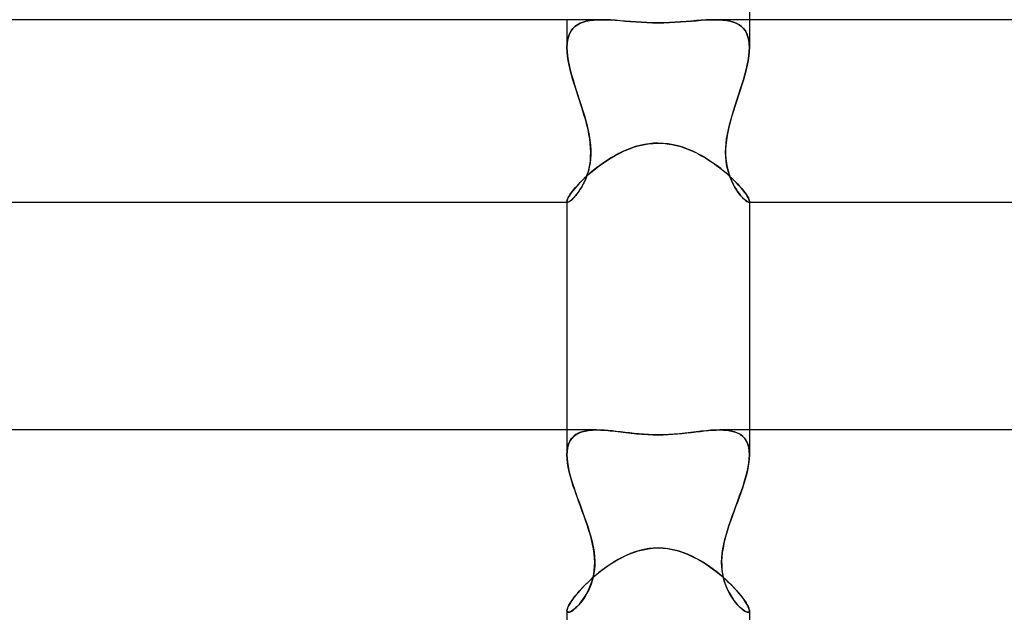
# Model space of a CAD drawing. Header units: millimetres. Extents: x -247 to 247, y -2 to 180.
# Tile 33 of 58: x -14 to 8, y 54 to 67. Entities that reach past the tile are written whole.
import ezdxf

# ---------------------------------------------------------------- set-up
doc = ezdxf.new("R2010")
doc.units = ezdxf.units.MM
doc.layers.add('HIDDEN', color=7, linetype='Continuous')
doc.layers.add('THICK', color=7, linetype='Continuous')

msp = doc.modelspace()

# ---------------------------------------------------------------- linework, layer by layer
at = {"layer": 'HIDDEN'}
for p, q in [((-2, 67), (-2, 66.389)), ((-1.648, 66.948), (-1.713, 66.922)), ((-1.713, 66.921), (-1.648, 66.947)), ((-1.648, 66.947), (-1.578, 66.968)), ((-1.577, 66.968), (-1.648, 66.948)), ((-1.578, 66.968), (-1.502, 66.983)), ((-1.501, 66.983), (-1.577, 66.968)), ((-1.502, 66.983), (-1.421, 66.993)), ((-1.42, 66.993), (-1.501, 66.983)), ((-1.421, 66.993), (-1.335, 66.998)), ((-1.335, 66.998), (-1.42, 66.993)), ((-1.335, 66.998), (-1.245, 67)), ((-1.245, 67), (-1.335, 66.998)), ((-1.149, 66.998), (-1.245, 67)), ((-1.048, 66.994), (-1.149, 66.998)), ((-0.944, 66.987), (-1.048, 66.994)), ((-0.836, 66.978), (-0.944, 66.987)), ((-0.724, 66.969), (-0.836, 66.978)), ((-0.609, 66.96), (-0.724, 66.969)), ((-0.491, 66.951), (-0.609, 66.96)), ((-0.371, 66.943), (-0.491, 66.951)), ((-0.249, 66.937), (-0.371, 66.943)), ((-0.125, 66.933), (-0.249, 66.937)), ((0, 66.931), (-0.125, 66.933)), ((0.126, 66.933), (0, 66.931)), ((0.25, 66.937), (0.126, 66.933)), ((0.372, 66.943), (0.25, 66.937)), ((0.492, 66.951), (0.372, 66.943)), ((0.61, 66.96), (0.492, 66.951)), ((0.725, 66.969), (0.61, 66.96)), ((0.837, 66.979), (0.725, 66.969)), ((0.945, 66.987), (0.837, 66.979)), ((1.049, 66.994), (0.945, 66.987)), ((1.149, 66.998), (1.049, 66.994)), ((1.245, 67), (1.149, 66.998)), ((1.335, 66.998), (1.245, 67)), ((1.245, 67), (1.335, 66.998)), ((1.421, 66.993), (1.335, 66.998)), ((1.335, 66.998), (1.42, 66.993)), ((1.42, 66.993), (1.501, 66.983)), ((1.502, 66.983), (1.421, 66.993)), ((1.501, 66.983), (1.577, 66.968)), ((1.578, 66.968), (1.502, 66.983)), ((1.577, 66.968), (1.648, 66.948)), ((1.648, 66.947), (1.578, 66.968)), ((1.648, 66.948), (1.713, 66.922)), ((1.713, 66.921), (1.648, 66.947)), ((2, 67), (2, 66.389)), ((-1.944, 66.693), (-1.911, 66.752)), ((-1.911, 66.753), (-1.943, 66.693)), ((-1.911, 66.752), (-1.872, 66.805)), ((-1.871, 66.805), (-1.911, 66.753)), ((-1.872, 66.805), (-1.825, 66.851)), ((-1.825, 66.851), (-1.871, 66.805)), ((-1.825, 66.851), (-1.772, 66.889)), ((-1.772, 66.889), (-1.825, 66.851)), ((-1.713, 66.922), (-1.772, 66.889)), ((-1.772, 66.889), (-1.713, 66.921)), ((1.713, 66.922), (1.772, 66.889)), ((1.772, 66.889), (1.713, 66.921)), ((1.825, 66.851), (1.772, 66.889)), ((1.772, 66.889), (1.825, 66.851)), ((1.872, 66.805), (1.825, 66.851)), ((1.825, 66.851), (1.871, 66.805)), ((1.871, 66.805), (1.911, 66.753)), ((1.911, 66.752), (1.872, 66.805)), ((1.911, 66.753), (1.943, 66.693)), ((1.944, 66.693), (1.911, 66.752)), ((-1.997, 66.474), (-1.986, 66.553)), ((-1.986, 66.553), (-1.997, 66.474)), ((-1.968, 66.627), (-1.986, 66.553)), ((-1.986, 66.553), (-1.969, 66.626)), ((-1.969, 66.626), (-1.944, 66.693)), ((-1.943, 66.693), (-1.968, 66.627)), ((1.943, 66.693), (1.968, 66.627)), ((1.969, 66.626), (1.944, 66.693)), ((1.968, 66.627), (1.986, 66.553)), ((1.986, 66.553), (1.969, 66.626)), ((1.997, 66.474), (1.986, 66.553)), ((1.986, 66.553), (1.997, 66.474)), ((-2, 66.389), (-1.997, 66.474)), ((-1.997, 66.474), (-2, 66.388)), ((-1.997, 66.299), (-2, 66.389)), ((-2, 66.388), (-1.997, 66.299)), ((-1.987, 66.204), (-1.997, 66.299)), ((-1.997, 66.299), (-1.987, 66.204)), ((1.987, 66.204), (1.997, 66.299)), ((1.997, 66.299), (1.987, 66.204)), ((2, 66.389), (1.997, 66.474)), ((1.997, 66.474), (2, 66.388)), ((1.997, 66.299), (2, 66.389)), ((2, 66.388), (1.997, 66.299)), ((-1.972, 66.106), (-1.987, 66.204)), ((-1.987, 66.204), (-1.972, 66.105)), ((-1.953, 66.005), (-1.972, 66.106)), ((-1.972, 66.105), (-1.952, 66.003)), ((1.972, 66.105), (1.952, 66.003)), ((1.953, 66.005), (1.972, 66.106)), ((1.972, 66.106), (1.987, 66.204)), ((1.987, 66.204), (1.972, 66.105)), ((-1.928, 65.9), (-1.953, 66.005)), ((-1.952, 66.003), (-1.928, 65.898)), ((-1.9, 65.793), (-1.928, 65.9)), ((-1.928, 65.898), (-1.9, 65.791)), ((1.9, 65.793), (1.928, 65.9)), ((1.928, 65.898), (1.9, 65.791)), ((1.928, 65.9), (1.953, 66.005)), ((1.952, 66.003), (1.928, 65.898)), ((-1.869, 65.683), (-1.9, 65.793)), ((-1.9, 65.791), (-1.868, 65.681)), ((-1.835, 65.572), (-1.869, 65.683)), ((-1.868, 65.681), (-1.834, 65.57)), ((1.868, 65.681), (1.834, 65.57)), ((1.835, 65.572), (1.869, 65.683)), ((1.9, 65.791), (1.868, 65.681)), ((1.869, 65.683), (1.9, 65.793)), ((-1.799, 65.459), (-1.835, 65.572)), ((-1.834, 65.57), (-1.798, 65.457)), ((-1.762, 65.345), (-1.799, 65.459)), ((-1.798, 65.457), (-1.761, 65.343)), ((1.798, 65.457), (1.761, 65.343)), ((1.762, 65.345), (1.799, 65.459)), ((1.834, 65.57), (1.798, 65.457)), ((1.799, 65.459), (1.835, 65.572)), ((-1.725, 65.231), (-1.762, 65.345)), ((-1.761, 65.343), (-1.724, 65.229)), ((-1.687, 65.116), (-1.725, 65.231)), ((-1.724, 65.229), (-1.687, 65.114)), ((1.687, 65.116), (1.725, 65.231)), ((1.724, 65.229), (1.687, 65.114)), ((1.761, 65.343), (1.724, 65.229)), ((1.725, 65.231), (1.762, 65.345)), ((-1.651, 65), (-1.687, 65.116)), ((-1.687, 65.114), (-1.651, 65)), ((-1.62, 64.897), (-1.651, 65)), ((-1.651, 65), (-1.618, 64.891)), ((1.651, 65), (1.618, 64.891)), ((1.62, 64.897), (1.651, 65)), ((1.651, 65), (1.687, 65.116)), ((1.687, 65.114), (1.651, 65)), ((-1.59, 64.794), (-1.62, 64.897)), ((-1.618, 64.891), (-1.587, 64.782)), ((-1.563, 64.691), (-1.59, 64.794)), ((-1.587, 64.782), (-1.559, 64.675)), ((1.587, 64.782), (1.559, 64.675)), ((1.563, 64.691), (1.59, 64.794)), ((1.618, 64.891), (1.587, 64.782)), ((1.59, 64.794), (1.62, 64.897)), ((-1.539, 64.588), (-1.563, 64.691)), ((-1.559, 64.675), (-1.534, 64.567)), ((-1.518, 64.486), (-1.539, 64.588)), ((-1.534, 64.567), (-1.513, 64.46)), ((1.534, 64.567), (1.513, 64.46)), ((1.518, 64.486), (1.539, 64.588)), ((1.559, 64.675), (1.534, 64.567)), ((1.539, 64.588), (1.563, 64.691)), ((-1.501, 64.385), (-1.518, 64.486)), ((-1.513, 64.46), (-1.497, 64.355)), ((-1.489, 64.285), (-1.501, 64.385)), ((-1.497, 64.355), (-1.485, 64.25)), ((1.497, 64.355), (1.485, 64.25)), ((1.489, 64.285), (1.501, 64.385)), ((1.513, 64.46), (1.497, 64.355)), ((1.501, 64.385), (1.518, 64.486)), ((-1.481, 64.187), (-1.489, 64.285)), ((-1.485, 64.25), (-1.479, 64.147)), ((-1.478, 64.091), (-1.481, 64.187)), ((-1.479, 64.147), (-1.479, 64.046)), ((-0.844, 64.074), (-0.746, 64.121)), ((-0.746, 64.121), (-0.645, 64.163)), ((-0.645, 64.163), (-0.541, 64.201)), ((-0.541, 64.201), (-0.436, 64.232)), ((-0.436, 64.232), (-0.328, 64.258)), ((-0.328, 64.258), (-0.219, 64.276)), ((-0.219, 64.276), (-0.109, 64.287)), ((-0.109, 64.287), (0, 64.291)), ((0, 64.291), (0.1, 64.288)), ((0.1, 64.288), (0.2, 64.279)), ((0.2, 64.279), (0.301, 64.263)), ((0.301, 64.263), (0.4, 64.242)), ((0.4, 64.242), (0.497, 64.215)), ((0.497, 64.215), (0.592, 64.183)), ((0.592, 64.183), (0.686, 64.147)), ((0.686, 64.147), (0.777, 64.107)), ((1.478, 64.091), (1.481, 64.187)), ((1.485, 64.25), (1.479, 64.147)), ((1.479, 64.147), (1.479, 64.046)), ((1.481, 64.187), (1.489, 64.285)), ((-1.501, 63.819), (-1.488, 63.906)), ((-1.484, 63.95), (-1.495, 63.856)), ((-1.488, 63.906), (-1.481, 63.997)), ((-1.479, 64.046), (-1.484, 63.95)), ((-1.481, 63.997), (-1.478, 64.091)), ((-1.208, 63.856), (-1.121, 63.914)), ((-1.121, 63.914), (-1.032, 63.97)), ((-1.032, 63.97), (-0.94, 64.024)), ((-0.94, 64.024), (-0.844, 64.074)), ((0.777, 64.107), (0.866, 64.063)), ((0.866, 64.063), (0.953, 64.016)), ((0.953, 64.016), (1.038, 63.967)), ((1.038, 63.967), (1.121, 63.914)), ((1.121, 63.914), (1.202, 63.86)), ((1.481, 63.997), (1.478, 64.091)), ((1.479, 64.046), (1.484, 63.95)), ((1.488, 63.906), (1.481, 63.997)), ((1.484, 63.95), (1.495, 63.856)), ((1.501, 63.819), (1.488, 63.906)), ((-1.538, 63.656), (-1.517, 63.736)), ((-1.511, 63.766), (-1.531, 63.682)), ((-1.517, 63.736), (-1.501, 63.819)), ((-1.495, 63.856), (-1.511, 63.766)), ((-1.447, 63.673), (-1.37, 63.735)), ((-1.37, 63.735), (-1.291, 63.796)), ((-1.291, 63.796), (-1.208, 63.856)), ((1.202, 63.86), (1.28, 63.804)), ((1.28, 63.804), (1.355, 63.747)), ((1.355, 63.747), (1.428, 63.689)), ((1.428, 63.689), (1.497, 63.63)), ((1.495, 63.856), (1.511, 63.766)), ((1.517, 63.736), (1.501, 63.819)), ((1.511, 63.766), (1.531, 63.682)), ((1.538, 63.656), (1.517, 63.736)), ((-1.709, 63.429), (-1.65, 63.488)), ((-1.65, 63.488), (-1.587, 63.549)), ((-1.619, 63.442), (-1.59, 63.509)), ((-1.582, 63.528), (-1.612, 63.458)), ((-1.59, 63.509), (-1.563, 63.58)), ((-1.587, 63.549), (-1.519, 63.611)), ((-1.555, 63.602), (-1.582, 63.528)), ((-1.563, 63.58), (-1.538, 63.656)), ((-1.531, 63.682), (-1.555, 63.602)), ((-1.519, 63.611), (-1.447, 63.673)), ((1.497, 63.63), (1.563, 63.571)), ((1.531, 63.682), (1.555, 63.602)), ((1.563, 63.58), (1.538, 63.656)), ((1.555, 63.602), (1.582, 63.528)), ((1.59, 63.509), (1.563, 63.58)), ((1.563, 63.571), (1.625, 63.513)), ((1.582, 63.528), (1.612, 63.458)), ((1.619, 63.442), (1.59, 63.509)), ((1.625, 63.513), (1.683, 63.456)), ((-1.895, 63.215), (-1.857, 63.264)), ((-1.857, 63.264), (-1.813, 63.316)), ((-1.813, 63.316), (-1.764, 63.372)), ((-1.764, 63.372), (-1.709, 63.429)), ((-1.749, 63.219), (-1.716, 63.268)), ((-1.708, 63.28), (-1.741, 63.23)), ((-1.716, 63.268), (-1.683, 63.321)), ((-1.675, 63.335), (-1.708, 63.28)), ((-1.683, 63.321), (-1.65, 63.379)), ((-1.643, 63.394), (-1.675, 63.335)), ((-1.65, 63.379), (-1.619, 63.442)), ((-1.612, 63.458), (-1.643, 63.394)), ((1.612, 63.458), (1.643, 63.394)), ((1.65, 63.379), (1.619, 63.442)), ((1.643, 63.394), (1.675, 63.335)), ((1.683, 63.321), (1.65, 63.379)), ((1.675, 63.335), (1.708, 63.28)), ((1.683, 63.456), (1.737, 63.401)), ((1.716, 63.268), (1.683, 63.321)), ((1.708, 63.28), (1.741, 63.23)), ((1.749, 63.219), (1.716, 63.268)), ((1.737, 63.401), (1.786, 63.347)), ((1.786, 63.347), (1.831, 63.295)), ((1.831, 63.295), (1.87, 63.246)), ((-1.997, 63.039), (-1.989, 63.063)), ((-1.989, 63.063), (-1.974, 63.094)), ((-1.974, 63.094), (-1.954, 63.129)), ((-1.954, 63.129), (-1.927, 63.17)), ((-1.927, 63.17), (-1.895, 63.215)), ((-1.927, 63.026), (-1.902, 63.046)), ((-1.899, 63.049), (-1.925, 63.028)), ((-1.902, 63.046), (-1.874, 63.071)), ((-1.87, 63.075), (-1.899, 63.049)), ((-1.874, 63.071), (-1.845, 63.1)), ((-1.84, 63.106), (-1.87, 63.075)), ((-1.845, 63.1), (-1.814, 63.135)), ((-1.808, 63.143), (-1.84, 63.106)), ((-1.814, 63.135), (-1.782, 63.175)), ((-1.775, 63.184), (-1.808, 63.143)), ((-1.782, 63.175), (-1.749, 63.219)), ((-1.741, 63.23), (-1.775, 63.184)), ((1.741, 63.23), (1.775, 63.184)), ((1.782, 63.175), (1.749, 63.219)), ((1.775, 63.184), (1.808, 63.143)), ((1.814, 63.135), (1.782, 63.175)), ((1.808, 63.143), (1.84, 63.106)), ((1.845, 63.1), (1.814, 63.135)), ((1.84, 63.106), (1.87, 63.075)), ((1.874, 63.071), (1.845, 63.1)), ((1.87, 63.246), (1.905, 63.201)), ((1.87, 63.075), (1.899, 63.049)), ((1.902, 63.046), (1.874, 63.071)), ((1.899, 63.049), (1.925, 63.028)), ((1.927, 63.026), (1.902, 63.046)), ((1.905, 63.201), (1.934, 63.159)), ((1.934, 63.159), (1.958, 63.122)), ((1.958, 63.122), (1.977, 63.089)), ((1.977, 63.089), (1.99, 63.061)), ((1.99, 63.061), (1.997, 63.038)), ((-2, 63.02), (-1.997, 63.039)), ((-2, 63.02), (-1.999, 63.014)), ((-1.999, 63.014), (-2, 63.02)), ((-2, 63), (-1.983, 63)), ((-1.999, 63.014), (-1.998, 63.009)), ((-1.998, 63.009), (-1.999, 63.014)), ((-1.998, 63.009), (-1.995, 63.005)), ((-1.995, 63.005), (-1.998, 63.009)), ((-1.995, 63.005), (-1.992, 63.002)), ((-1.992, 63.002), (-1.995, 63.005)), ((-1.992, 63.002), (-1.987, 63)), ((-1.987, 63), (-1.992, 63.002)), ((-1.987, 63), (-1.982, 63)), ((-1.982, 63), (-1.987, 63)), ((-1.982, 63), (-1.967, 63.003)), ((-1.967, 63.003), (-1.982, 63)), ((-1.947, 63.013), (-1.967, 63.003)), ((-1.967, 63.003), (-1.949, 63.012)), ((-1.949, 63.012), (-1.927, 63.026)), ((-1.925, 63.028), (-1.947, 63.013)), ((1.925, 63.028), (1.947, 63.013)), ((1.949, 63.012), (1.927, 63.026)), ((1.947, 63.013), (1.967, 63.003)), ((1.967, 63.003), (1.949, 63.012)), ((1.982, 63), (1.967, 63.003)), ((1.967, 63.003), (1.982, 63)), ((1.987, 63), (1.982, 63)), ((1.982, 63), (1.987, 63)), ((1.983, 63), (2, 63)), ((1.992, 63.002), (1.987, 63)), ((1.987, 63), (1.992, 63.002)), ((1.995, 63.005), (1.992, 63.002)), ((1.992, 63.002), (1.995, 63.005)), ((1.998, 63.009), (1.995, 63.005)), ((1.995, 63.005), (1.998, 63.009)), ((1.997, 63.038), (2, 63.02)), ((1.999, 63.014), (1.998, 63.009)), ((1.998, 63.009), (1.999, 63.014)), ((2, 63.02), (1.999, 63.014)), ((1.999, 63.014), (2, 63.02)), ((-2, 58), (-2, 57.456)), ((-1.898, 57.812), (-1.854, 57.86)), ((-1.849, 57.864), (-1.889, 57.823)), ((-1.854, 57.86), (-1.801, 57.9)), ((-1.804, 57.898), (-1.849, 57.864)), ((-1.753, 57.927), (-1.804, 57.898)), ((-1.801, 57.9), (-1.742, 57.933)), ((-1.698, 57.951), (-1.753, 57.927)), ((-1.742, 57.933), (-1.676, 57.958)), ((-1.637, 57.97), (-1.698, 57.951)), ((-1.676, 57.958), (-1.604, 57.977)), ((-1.572, 57.984), (-1.637, 57.97)), ((-1.604, 57.977), (-1.525, 57.99)), ((-1.503, 57.993), (-1.572, 57.984)), ((-1.525, 57.99), (-1.441, 57.998)), ((-1.429, 57.998), (-1.503, 57.993)), ((-1.441, 57.998), (-1.352, 58)), ((-1.352, 58), (-1.429, 57.998)), ((-1.272, 57.998), (-1.352, 58)), ((-1.187, 57.994), (-1.272, 57.998)), ((-1.1, 57.987), (-1.187, 57.994)), ((-1.01, 57.978), (-1.1, 57.987)), ((-0.918, 57.968), (-1.01, 57.978)), ((-0.823, 57.957), (-0.918, 57.968)), ((-0.726, 57.946), (-0.823, 57.957)), ((-0.627, 57.934), (-0.726, 57.946)), ((-0.526, 57.924), (-0.627, 57.934)), ((-0.424, 57.914), (-0.526, 57.924)), ((-0.32, 57.906), (-0.424, 57.914)), ((-0.215, 57.9), (-0.32, 57.906)), ((-0.108, 57.896), (-0.215, 57.9)), ((0, 57.894), (-0.108, 57.896)), ((0.114, 57.896), (0, 57.894)), ((0.23, 57.901), (0.114, 57.896)), ((0.348, 57.908), (0.23, 57.901)), ((0.469, 57.918), (0.348, 57.908)), ((0.592, 57.93), (0.469, 57.918)), ((0.713, 57.944), (0.592, 57.93)), ((0.83, 57.958), (0.713, 57.944)), ((0.943, 57.971), (0.83, 57.958)), ((1.052, 57.983), (0.943, 57.971)), ((1.157, 57.992), (1.052, 57.983)), ((1.257, 57.998), (1.157, 57.992)), ((1.352, 58), (1.257, 57.998)), ((1.441, 57.998), (1.352, 58)), ((1.352, 58), (1.429, 57.998)), ((1.429, 57.998), (1.503, 57.993)), ((1.525, 57.99), (1.441, 57.998)), ((1.503, 57.993), (1.572, 57.984)), ((1.604, 57.977), (1.525, 57.99)), ((1.572, 57.984), (1.637, 57.97)), ((1.676, 57.958), (1.604, 57.977)), ((1.637, 57.97), (1.698, 57.951)), ((1.742, 57.933), (1.676, 57.958)), ((1.698, 57.951), (1.753, 57.927)), ((1.801, 57.9), (1.742, 57.933)), ((1.753, 57.927), (1.804, 57.898)), ((1.854, 57.86), (1.801, 57.9)), ((1.804, 57.898), (1.849, 57.864)), ((1.849, 57.864), (1.889, 57.823)), ((1.898, 57.812), (1.854, 57.86)), ((2, 58), (2, 57.456)), ((-1.973, 57.665), (-1.988, 57.601)), ((-1.984, 57.62), (-1.964, 57.692)), ((-1.951, 57.724), (-1.973, 57.665)), ((-1.964, 57.692), (-1.935, 57.756)), ((-1.923, 57.776), (-1.951, 57.724)), ((-1.935, 57.756), (-1.898, 57.812)), ((-1.889, 57.823), (-1.923, 57.776)), ((1.889, 57.823), (1.923, 57.776)), ((1.935, 57.756), (1.898, 57.812)), ((1.923, 57.776), (1.951, 57.724)), ((1.964, 57.692), (1.935, 57.756)), ((1.951, 57.724), (1.973, 57.665)), ((1.984, 57.62), (1.964, 57.692)), ((1.973, 57.665), (1.988, 57.601)), ((-2, 57.456), (-1.996, 57.541)), ((-1.997, 57.531), (-2, 57.456)), ((-1.997, 57.369), (-2, 57.456)), ((-2, 57.456), (-1.997, 57.376)), ((-1.988, 57.601), (-1.997, 57.531)), ((-1.996, 57.541), (-1.984, 57.62)), ((1.996, 57.541), (1.984, 57.62)), ((1.988, 57.601), (1.997, 57.531)), ((2, 57.456), (1.996, 57.541)), ((1.997, 57.531), (2, 57.456)), ((1.997, 57.369), (2, 57.456)), ((2, 57.456), (1.997, 57.376)), ((-1.997, 57.376), (-1.989, 57.292)), ((-1.987, 57.278), (-1.997, 57.369)), ((-1.989, 57.292), (-1.975, 57.204)), ((-1.971, 57.183), (-1.987, 57.278)), ((1.971, 57.183), (1.987, 57.278)), ((1.989, 57.292), (1.975, 57.204)), ((1.987, 57.278), (1.997, 57.369)), ((1.997, 57.376), (1.989, 57.292)), ((-1.975, 57.204), (-1.957, 57.113)), ((-1.95, 57.084), (-1.971, 57.183)), ((-1.957, 57.113), (-1.934, 57.019)), ((-1.924, 56.982), (-1.95, 57.084)), ((-1.934, 57.019), (-1.908, 56.923)), ((1.934, 57.019), (1.908, 56.923)), ((1.924, 56.982), (1.95, 57.084)), ((1.957, 57.113), (1.934, 57.019)), ((1.95, 57.084), (1.971, 57.183)), ((1.975, 57.204), (1.957, 57.113)), ((-1.894, 56.877), (-1.924, 56.982)), ((-1.908, 56.923), (-1.878, 56.824)), ((-1.861, 56.77), (-1.894, 56.877)), ((-1.878, 56.824), (-1.845, 56.724)), ((1.878, 56.824), (1.845, 56.724)), ((1.861, 56.77), (1.894, 56.877)), ((1.908, 56.923), (1.878, 56.824)), ((1.894, 56.877), (1.924, 56.982)), ((-1.824, 56.662), (-1.861, 56.77)), ((-1.845, 56.724), (-1.81, 56.622)), ((-1.786, 56.552), (-1.824, 56.662)), ((-1.81, 56.622), (-1.774, 56.519)), ((1.81, 56.622), (1.774, 56.519)), ((1.786, 56.552), (1.824, 56.662)), ((1.845, 56.724), (1.81, 56.622)), ((1.824, 56.662), (1.861, 56.77)), ((-1.746, 56.442), (-1.786, 56.552)), ((-1.774, 56.519), (-1.736, 56.415)), ((-1.705, 56.331), (-1.746, 56.442)), ((-1.736, 56.415), (-1.698, 56.311)), ((1.736, 56.415), (1.698, 56.311)), ((1.705, 56.331), (1.746, 56.442)), ((1.774, 56.519), (1.736, 56.415)), ((1.746, 56.442), (1.786, 56.552)), ((-1.665, 56.221), (-1.705, 56.331)), ((-1.698, 56.311), (-1.66, 56.207)), ((-1.624, 56.11), (-1.665, 56.221)), ((-1.66, 56.207), (-1.622, 56.103)), ((1.66, 56.207), (1.622, 56.103)), ((1.624, 56.11), (1.665, 56.221)), ((1.698, 56.311), (1.66, 56.207)), ((1.665, 56.221), (1.705, 56.331)), ((-1.585, 56), (-1.624, 56.11)), ((-1.622, 56.103), (-1.585, 56)), ((-1.551, 55.899), (-1.585, 56)), ((-1.585, 56), (-1.552, 55.902)), ((1.551, 55.899), (1.585, 56)), ((1.585, 56), (1.552, 55.902)), ((1.585, 56), (1.624, 56.11)), ((1.622, 56.103), (1.585, 56)), ((-1.552, 55.902), (-1.52, 55.803)), ((-1.518, 55.798), (-1.551, 55.899)), ((-1.52, 55.803), (-1.49, 55.705)), ((-1.488, 55.696), (-1.518, 55.798)), ((-1.49, 55.705), (-1.464, 55.606)), ((1.49, 55.705), (1.464, 55.606)), ((1.488, 55.696), (1.518, 55.798)), ((1.52, 55.803), (1.49, 55.705)), ((1.518, 55.798), (1.551, 55.899)), ((1.552, 55.902), (1.52, 55.803)), ((-1.461, 55.595), (-1.488, 55.696)), ((-1.464, 55.606), (-1.44, 55.508)), ((-1.437, 55.494), (-1.461, 55.595)), ((-1.44, 55.508), (-1.421, 55.41)), ((-1.418, 55.393), (-1.437, 55.494)), ((1.418, 55.393), (1.437, 55.494)), ((1.44, 55.508), (1.421, 55.41)), ((1.437, 55.494), (1.461, 55.595)), ((1.464, 55.606), (1.44, 55.508)), ((1.461, 55.595), (1.488, 55.696)), ((-1.421, 55.41), (-1.406, 55.312)), ((-1.403, 55.293), (-1.418, 55.393)), ((-1.406, 55.312), (-1.396, 55.217)), ((-1.394, 55.196), (-1.403, 55.293)), ((-0.741, 55.229), (-0.643, 55.274)), ((-0.643, 55.274), (-0.541, 55.313)), ((-0.541, 55.313), (-0.437, 55.347)), ((-0.437, 55.347), (-0.329, 55.374)), ((-0.329, 55.374), (-0.22, 55.394)), ((-0.22, 55.394), (-0.11, 55.407)), ((-0.11, 55.407), (0, 55.411)), ((0, 55.411), (0.102, 55.407)), ((0.102, 55.407), (0.204, 55.397)), ((0.204, 55.397), (0.306, 55.379)), ((0.306, 55.379), (0.407, 55.355)), ((0.407, 55.355), (0.507, 55.325)), ((0.507, 55.325), (0.604, 55.289)), ((0.604, 55.289), (0.699, 55.249)), ((1.394, 55.196), (1.403, 55.293)), ((1.406, 55.312), (1.396, 55.217)), ((1.403, 55.293), (1.418, 55.393)), ((1.421, 55.41), (1.406, 55.312)), ((-1.396, 55.217), (-1.391, 55.123)), ((-1.391, 55.1), (-1.394, 55.196)), ((-1.393, 55.007), (-1.391, 55.1)), ((-1.391, 55.123), (-1.392, 55.031)), ((-1.102, 55.019), (-1.016, 55.076)), ((-1.016, 55.076), (-0.927, 55.13)), ((-0.927, 55.13), (-0.836, 55.181)), ((-0.836, 55.181), (-0.741, 55.229)), ((0.699, 55.249), (0.791, 55.205)), ((0.791, 55.205), (0.881, 55.156)), ((0.881, 55.156), (0.969, 55.105)), ((0.969, 55.105), (1.056, 55.05)), ((1.396, 55.217), (1.391, 55.123)), ((1.391, 55.1), (1.394, 55.196)), ((1.391, 55.123), (1.392, 55.031)), ((1.393, 55.007), (1.391, 55.1)), ((-1.409, 54.855), (-1.426, 54.773)), ((-1.416, 54.775), (-1.342, 54.838)), ((-1.414, 54.83), (-1.401, 54.917)), ((-1.398, 54.941), (-1.409, 54.855)), ((-1.401, 54.917), (-1.393, 55.007)), ((-1.392, 55.031), (-1.398, 54.941)), ((-1.342, 54.838), (-1.265, 54.9)), ((-1.265, 54.9), (-1.185, 54.96)), ((-1.185, 54.96), (-1.102, 55.019)), ((1.056, 55.05), (1.14, 54.993)), ((1.14, 54.993), (1.222, 54.933)), ((1.222, 54.933), (1.301, 54.871)), ((1.301, 54.871), (1.378, 54.808)), ((1.392, 55.031), (1.398, 54.941)), ((1.401, 54.917), (1.393, 55.007)), ((1.398, 54.941), (1.409, 54.855)), ((1.414, 54.83), (1.401, 54.917)), ((1.409, 54.855), (1.426, 54.773)), ((-1.616, 54.587), (-1.553, 54.649)), ((-1.553, 54.649), (-1.487, 54.712)), ((-1.487, 54.712), (-1.416, 54.775)), ((-1.481, 54.594), (-1.454, 54.669)), ((-1.447, 54.694), (-1.471, 54.619)), ((-1.454, 54.669), (-1.432, 54.748)), ((-1.426, 54.773), (-1.447, 54.694)), ((-1.432, 54.748), (-1.414, 54.83)), ((1.378, 54.808), (1.452, 54.744)), ((1.432, 54.748), (1.414, 54.83)), ((1.426, 54.773), (1.447, 54.694)), ((1.454, 54.669), (1.432, 54.748)), ((1.447, 54.694), (1.471, 54.619)), ((1.452, 54.744), (1.522, 54.679)), ((1.481, 54.594), (1.454, 54.669)), ((1.522, 54.679), (1.589, 54.614)), ((-1.826, 54.351), (-1.78, 54.407)), ((-1.78, 54.407), (-1.73, 54.466)), ((-1.73, 54.466), (-1.675, 54.526)), ((-1.675, 54.526), (-1.616, 54.587)), ((-1.563, 54.418), (-1.597, 54.359)), ((-1.578, 54.392), (-1.543, 54.455)), ((-1.53, 54.481), (-1.563, 54.418)), ((-1.543, 54.455), (-1.51, 54.522)), ((-1.499, 54.548), (-1.53, 54.481)), ((-1.51, 54.522), (-1.481, 54.594)), ((-1.471, 54.619), (-1.499, 54.548)), ((1.471, 54.619), (1.499, 54.548)), ((1.51, 54.522), (1.481, 54.594)), ((1.499, 54.548), (1.53, 54.481)), ((1.543, 54.455), (1.51, 54.522)), ((1.53, 54.481), (1.563, 54.418)), ((1.578, 54.392), (1.543, 54.455)), ((1.563, 54.418), (1.597, 54.359)), ((1.589, 54.614), (1.652, 54.551)), ((1.652, 54.551), (1.71, 54.488)), ((1.71, 54.488), (1.763, 54.427)), ((1.763, 54.427), (1.812, 54.368)), ((-1.957, 54.158), (-1.932, 54.201)), ((-1.932, 54.201), (-1.902, 54.247)), ((-1.902, 54.247), (-1.867, 54.297)), ((-1.867, 54.297), (-1.826, 54.351)), ((-1.705, 54.208), (-1.741, 54.166)), ((-1.727, 54.181), (-1.689, 54.227)), ((-1.669, 54.254), (-1.705, 54.208)), ((-1.689, 54.227), (-1.651, 54.278)), ((-1.633, 54.304), (-1.669, 54.254)), ((-1.651, 54.278), (-1.614, 54.332)), ((-1.597, 54.359), (-1.633, 54.304)), ((-1.614, 54.332), (-1.578, 54.392)), ((1.614, 54.332), (1.578, 54.392)), ((1.597, 54.359), (1.633, 54.304)), ((1.651, 54.278), (1.614, 54.332)), ((1.633, 54.304), (1.669, 54.254)), ((1.689, 54.227), (1.651, 54.278)), ((1.669, 54.254), (1.705, 54.208)), ((1.727, 54.181), (1.689, 54.227)), ((1.705, 54.208), (1.741, 54.166)), ((1.812, 54.368), (1.856, 54.312)), ((1.856, 54.312), (1.894, 54.259)), ((1.894, 54.259), (1.926, 54.21)), ((1.926, 54.21), (1.953, 54.165)), ((-2, 54.036), (-1.997, 54.058)), ((-2, 54.036), (-1.999, 54.025)), ((-1.999, 54.025), (-2, 54.036)), ((-1.999, 54.025), (-1.996, 54.016)), ((-1.996, 54.016), (-1.999, 54.025)), ((-1.997, 54.058), (-1.989, 54.087)), ((-1.996, 54.016), (-1.991, 54.009)), ((-1.991, 54.009), (-1.996, 54.016)), ((-1.991, 54.009), (-1.985, 54.004)), ((-1.985, 54.004), (-1.991, 54.009)), ((-1.989, 54.087), (-1.976, 54.12)), ((-1.985, 54.004), (-1.977, 54.001)), ((-1.977, 54.001), (-1.985, 54.004)), ((-1.977, 54.001), (-1.967, 54)), ((-1.968, 54), (-1.977, 54.001)), ((-1.976, 54.12), (-1.957, 54.158)), ((-1.949, 54.003), (-1.968, 54)), ((-1.967, 54), (-1.948, 54.003)), ((-1.927, 54.011), (-1.949, 54.003)), ((-1.948, 54.003), (-1.924, 54.013)), ((-1.901, 54.025), (-1.927, 54.011)), ((-1.924, 54.013), (-1.897, 54.027)), ((-1.873, 54.044), (-1.901, 54.025)), ((-1.897, 54.027), (-1.867, 54.048)), ((-1.842, 54.067), (-1.873, 54.044)), ((-1.867, 54.048), (-1.835, 54.073)), ((-1.81, 54.095), (-1.842, 54.067)), ((-1.835, 54.073), (-1.8, 54.104)), ((-1.776, 54.128), (-1.81, 54.095)), ((-1.8, 54.104), (-1.764, 54.14)), ((-1.741, 54.166), (-1.776, 54.128)), ((-1.764, 54.14), (-1.727, 54.181)), ((1.764, 54.14), (1.727, 54.181)), ((1.741, 54.166), (1.776, 54.128)), ((1.8, 54.104), (1.764, 54.14)), ((1.776, 54.128), (1.81, 54.095)), ((1.835, 54.073), (1.8, 54.104)), ((1.81, 54.095), (1.842, 54.067)), ((1.867, 54.048), (1.835, 54.073)), ((1.842, 54.067), (1.873, 54.044)), ((1.897, 54.027), (1.867, 54.048)), ((1.873, 54.044), (1.901, 54.025)), ((1.924, 54.013), (1.897, 54.027)), ((1.901, 54.025), (1.927, 54.011)), ((1.948, 54.003), (1.924, 54.013)), ((1.927, 54.011), (1.949, 54.003)), ((1.967, 54), (1.948, 54.003)), ((1.949, 54.003), (1.968, 54)), ((1.953, 54.165), (1.974, 54.125)), ((1.977, 54.001), (1.967, 54)), ((1.968, 54), (1.977, 54.001)), ((1.974, 54.125), (1.988, 54.089)), ((1.985, 54.004), (1.977, 54.001)), ((1.977, 54.001), (1.985, 54.004)), ((1.991, 54.009), (1.985, 54.004)), ((1.985, 54.004), (1.991, 54.009)), ((1.988, 54.089), (1.997, 54.06)), ((1.996, 54.016), (1.991, 54.009)), ((1.991, 54.009), (1.996, 54.016)), ((1.999, 54.025), (1.996, 54.016)), ((1.996, 54.016), (1.999, 54.025)), ((1.997, 54.06), (2, 54.036)), ((2, 54.036), (1.999, 54.025)), ((1.999, 54.025), (2, 54.036))]:
    msp.add_line(p, q, dxfattribs=at)
at = {"layer": 'THICK'}
for p, q in [((2, 72.009), (2, 67)), ((-1.245, 67), (-177.342, 67)), ((-1.245, 67), (-1.149, 66.998)), ((-1.149, 66.998), (-1.049, 66.994)), ((-1.049, 66.994), (-0.945, 66.987)), ((-0.945, 66.987), (-0.837, 66.979)), ((-0.837, 66.979), (-0.725, 66.969)), ((-0.725, 66.969), (-0.61, 66.96)), ((-0.61, 66.96), (-0.492, 66.951)), ((-0.492, 66.951), (-0.372, 66.943)), ((-0.372, 66.943), (-0.25, 66.937)), ((-0.25, 66.937), (-0.126, 66.933)), ((-0.126, 66.933), (0, 66.931)), ((0, 66.931), (0.125, 66.933)), ((0.125, 66.933), (0.249, 66.937)), ((0.249, 66.937), (0.371, 66.943)), ((0.371, 66.943), (0.491, 66.951)), ((0.491, 66.951), (0.609, 66.96)), ((0.609, 66.96), (0.724, 66.969)), ((0.724, 66.969), (0.836, 66.978)), ((0.836, 66.978), (0.944, 66.987)), ((0.944, 66.987), (1.048, 66.994)), ((1.048, 66.994), (1.149, 66.998)), ((1.149, 66.998), (1.245, 67)), ((177.342, 67), (1.245, 67)), ((-0.686, 64.147), (-0.777, 64.107)), ((-0.592, 64.183), (-0.686, 64.147)), ((-0.497, 64.215), (-0.592, 64.183)), ((-0.4, 64.242), (-0.497, 64.215)), ((-0.301, 64.263), (-0.4, 64.242)), ((-0.2, 64.279), (-0.301, 64.263)), ((-0.1, 64.288), (-0.2, 64.279)), ((0, 64.291), (-0.1, 64.288)), ((0.109, 64.287), (0, 64.291)), ((0.219, 64.276), (0.109, 64.287)), ((0.328, 64.258), (0.219, 64.276)), ((0.436, 64.232), (0.328, 64.258)), ((0.541, 64.201), (0.436, 64.232)), ((0.645, 64.163), (0.541, 64.201)), ((0.746, 64.121), (0.645, 64.163)), ((0.844, 64.074), (0.746, 64.121)), ((-1.121, 63.914), (-1.202, 63.86)), ((-1.038, 63.967), (-1.121, 63.914)), ((-0.953, 64.016), (-1.038, 63.967)), ((-0.866, 64.063), (-0.953, 64.016)), ((-0.777, 64.107), (-0.866, 64.063)), ((0.94, 64.024), (0.844, 64.074)), ((1.032, 63.97), (0.94, 64.024)), ((1.121, 63.914), (1.032, 63.97)), ((1.208, 63.856), (1.121, 63.914)), ((-1.428, 63.689), (-1.497, 63.63)), ((-1.355, 63.747), (-1.428, 63.689)), ((-1.28, 63.804), (-1.355, 63.747)), ((-1.202, 63.86), (-1.28, 63.804)), ((1.291, 63.796), (1.208, 63.856)), ((1.37, 63.735), (1.291, 63.796)), ((1.447, 63.673), (1.37, 63.735)), ((-1.625, 63.513), (-1.683, 63.456)), ((-1.563, 63.571), (-1.625, 63.513)), ((-1.497, 63.63), (-1.563, 63.571)), ((1.519, 63.611), (1.447, 63.673)), ((1.587, 63.549), (1.519, 63.611)), ((1.65, 63.488), (1.587, 63.549)), ((1.709, 63.429), (1.65, 63.488)), ((-1.831, 63.295), (-1.87, 63.246)), ((-1.786, 63.347), (-1.831, 63.295)), ((-1.737, 63.401), (-1.786, 63.347)), ((-1.683, 63.456), (-1.737, 63.401)), ((1.764, 63.372), (1.709, 63.429)), ((1.813, 63.316), (1.764, 63.372)), ((1.857, 63.264), (1.813, 63.316)), ((1.895, 63.215), (1.857, 63.264)), ((-1.99, 63.061), (-1.997, 63.038)), ((-1.977, 63.089), (-1.99, 63.061)), ((-1.958, 63.122), (-1.977, 63.089)), ((-1.934, 63.159), (-1.958, 63.122)), ((-1.905, 63.201), (-1.934, 63.159)), ((-1.87, 63.246), (-1.905, 63.201)), ((1.927, 63.17), (1.895, 63.215)), ((1.954, 63.129), (1.927, 63.17)), ((1.974, 63.094), (1.954, 63.129)), ((1.989, 63.063), (1.974, 63.094)), ((1.997, 63.039), (1.989, 63.063)), ((-176.969, 63), (-2, 63)), ((-1.997, 63.038), (-2, 63.02)), ((-2, 63.02), (-2, 58)), ((2, 63.02), (1.997, 63.039)), ((2, 63.02), (2, 58)), ((2, 63), (176.969, 63)), ((-1.353, 58), (-181.185, 58)), ((-1.352, 58), (-1.257, 57.998)), ((-1.257, 57.998), (-1.157, 57.992)), ((-1.157, 57.992), (-1.052, 57.983)), ((-1.052, 57.983), (-0.943, 57.971)), ((-0.943, 57.971), (-0.83, 57.958)), ((-0.83, 57.958), (-0.713, 57.944)), ((-0.713, 57.944), (-0.592, 57.93)), ((-0.592, 57.93), (-0.469, 57.918)), ((-0.469, 57.918), (-0.348, 57.908)), ((-0.348, 57.908), (-0.23, 57.901)), ((-0.23, 57.901), (-0.114, 57.896)), ((-0.114, 57.896), (0, 57.894)), ((0, 57.894), (0.108, 57.896)), ((0.108, 57.896), (0.215, 57.9)), ((0.215, 57.9), (0.32, 57.906)), ((0.32, 57.906), (0.424, 57.914)), ((0.424, 57.914), (0.526, 57.924)), ((0.526, 57.924), (0.627, 57.934)), ((0.627, 57.934), (0.726, 57.946)), ((0.726, 57.946), (0.823, 57.957)), ((0.823, 57.957), (0.918, 57.968)), ((0.918, 57.968), (1.01, 57.978)), ((1.01, 57.978), (1.1, 57.987)), ((1.1, 57.987), (1.187, 57.994)), ((1.187, 57.994), (1.272, 57.998)), ((1.272, 57.998), (1.352, 58)), ((181.185, 58), (1.353, 58)), ((-0.604, 55.289), (-0.699, 55.249)), ((-0.507, 55.325), (-0.604, 55.289)), ((-0.407, 55.355), (-0.507, 55.325)), ((-0.306, 55.379), (-0.407, 55.355)), ((-0.204, 55.397), (-0.306, 55.379)), ((-0.102, 55.407), (-0.204, 55.397)), ((0, 55.411), (-0.102, 55.407)), ((0.11, 55.407), (0, 55.411)), ((0.22, 55.394), (0.11, 55.407)), ((0.329, 55.374), (0.22, 55.394)), ((0.437, 55.347), (0.329, 55.374)), ((0.541, 55.313), (0.437, 55.347)), ((0.643, 55.274), (0.541, 55.313)), ((0.741, 55.229), (0.643, 55.274)), ((-0.969, 55.105), (-1.056, 55.05)), ((-0.881, 55.156), (-0.969, 55.105)), ((-0.791, 55.205), (-0.881, 55.156)), ((-0.699, 55.249), (-0.791, 55.205)), ((0.836, 55.181), (0.741, 55.229)), ((0.927, 55.13), (0.836, 55.181)), ((1.016, 55.076), (0.927, 55.13)), ((1.102, 55.019), (1.016, 55.076)), ((-1.301, 54.871), (-1.378, 54.808)), ((-1.222, 54.933), (-1.301, 54.871)), ((-1.14, 54.993), (-1.222, 54.933)), ((-1.056, 55.05), (-1.14, 54.993)), ((1.185, 54.96), (1.102, 55.019)), ((1.265, 54.9), (1.185, 54.96)), ((1.342, 54.838), (1.265, 54.9)), ((1.416, 54.775), (1.342, 54.838)), ((-1.522, 54.679), (-1.589, 54.614)), ((-1.452, 54.744), (-1.522, 54.679)), ((-1.378, 54.808), (-1.452, 54.744)), ((1.487, 54.712), (1.416, 54.775)), ((1.553, 54.649), (1.487, 54.712)), ((1.616, 54.587), (1.553, 54.649)), ((-1.763, 54.427), (-1.812, 54.368)), ((-1.71, 54.488), (-1.763, 54.427)), ((-1.652, 54.551), (-1.71, 54.488)), ((-1.589, 54.614), (-1.652, 54.551)), ((1.675, 54.526), (1.616, 54.587)), ((1.73, 54.466), (1.675, 54.526)), ((1.78, 54.407), (1.73, 54.466)), ((1.826, 54.351), (1.78, 54.407)), ((-1.926, 54.21), (-1.953, 54.165)), ((-1.894, 54.259), (-1.926, 54.21)), ((-1.856, 54.312), (-1.894, 54.259)), ((-1.812, 54.368), (-1.856, 54.312)), ((1.867, 54.297), (1.826, 54.351)), ((1.902, 54.247), (1.867, 54.297)), ((1.932, 54.201), (1.902, 54.247)), ((1.957, 54.158), (1.932, 54.201)), ((-1.997, 54.06), (-2, 54.036)), ((-2, 54.036), (-2, 49)), ((-1.988, 54.089), (-1.997, 54.06)), ((-1.974, 54.125), (-1.988, 54.089)), ((-1.953, 54.165), (-1.974, 54.125)), ((1.976, 54.12), (1.957, 54.158)), ((1.989, 54.087), (1.976, 54.12)), ((1.997, 54.058), (1.989, 54.087)), ((2, 54.036), (1.997, 54.058)), ((2, 54.036), (2, 49))]:
    msp.add_line(p, q, dxfattribs=at)

doc.saveas('drawing.dxf')
